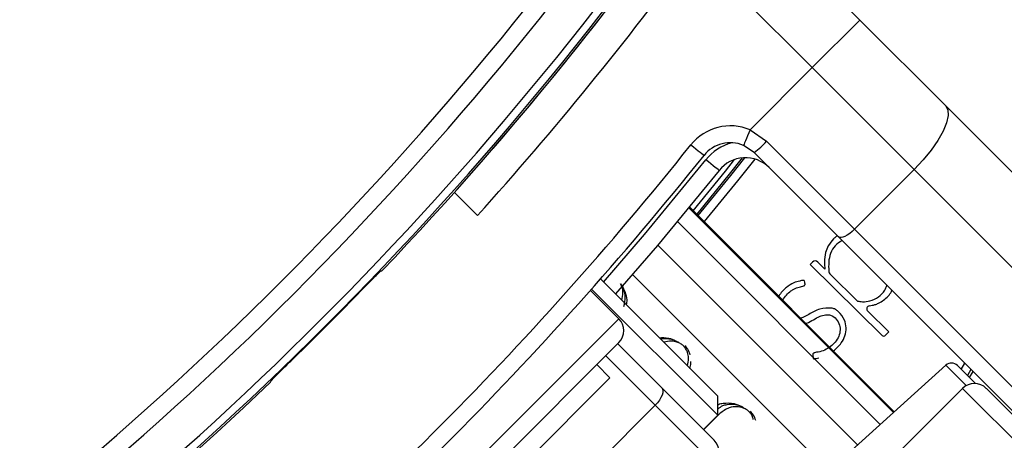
# Model space of a CAD drawing. Header units: millimetres. Extents: x 10 to 10348, y 8 to 8288.
# Tile 90 of 129: x 3644 to 3702, y 7767 to 7792. Entities that reach past the tile are written whole.
import ezdxf

# ---------------------------------------------------------------- set-up
doc = ezdxf.new("R2010")
doc.units = ezdxf.units.MM

msp = doc.modelspace()

# ---------------------------------------------------------------- linework, layer by layer
at = {"color": 7, "linetype": 'Continuous', "lineweight": 25}
for p, q in [((3686.264, 7798.931), (3693.494, 7791.701)), ((3690.666, 7788.873), (3683.66, 7795.879)), ((3693.494, 7791.701), (3690.666, 7788.873)), ((3693.494, 7791.701), (3698.573, 7786.622)), ((3686.975, 7785.182), (3690.666, 7788.873)), ((3696.712, 7782.826), (3690.666, 7788.873)), ((3698.573, 7786.622), (3728.56, 7756.635)), ((3686.975, 7785.182), (3687.96, 7784.508)), ((3687.219, 7783.834), (3686.585, 7784.261)), ((3687.96, 7784.508), (3693.176, 7779.291)), ((3692.228, 7778.826), (3687.219, 7783.834)), ((3693.176, 7779.291), (3696.712, 7782.826)), ((3726.699, 7752.839), (3696.712, 7782.826)), ((3669.427, 7781.473), (3670.799, 7780.101)), ((3695.534, 7768.459), (3683.381, 7780.612)), ((3692.162, 7778.891), (3692.085, 7778.849)), ((3693.176, 7779.291), (3723.164, 7749.304)), ((3722.215, 7748.839), (3692.228, 7778.826)), ((3690.686, 7777.337), (3690.542, 7777.191)), ((3690.542, 7777.191), (3694.815, 7772.991)), ((3691.419, 7776.92), (3690.991, 7777.34)), ((3665.078, 7776.823), (3665.128, 7776.823)), ((3691.42, 7776.915), (3691.419, 7776.92)), ((3691.74, 7776.604), (3693.349, 7775.022)), ((3678.099, 7776.337), (3685.056, 7769.38)), ((3679.187, 7773.976), (3677.503, 7775.66)), ((3677.569, 7775.735), (3685.056, 7768.248)), ((3695.213, 7773.191), (3693.957, 7774.425)), ((3695.018, 7772.993), (3695.213, 7773.191)), ((3662.782, 7756.157), (3679.187, 7772.562)), ((3679.117, 7772.491), (3681.735, 7769.873)), ((3678.657, 7770.476), (3677.879, 7771.254)), ((3698.598, 7771.219), (3689.293, 7762.84)), ((3699.287, 7771.201), (3700.353, 7770.134)), ((3700.003, 7770.484), (3700.211, 7770.842)), ((3658.521, 7770.216), (3658.522, 7770.266)), ((3678.657, 7770.476), (3664.868, 7756.687)), ((3681.735, 7769.873), (3684.844, 7766.764)), ((3699.583, 7769.843), (3688.362, 7758.622)), ((3724.563, 7746.278), (3700.998, 7769.843)), ((3685.056, 7768.248), (3685.056, 7769.38)), ((3684.844, 7765.349), (3681.347, 7768.847)), ((3684.208, 7767.4), (3685.056, 7768.248))]:
    msp.add_line(p, q, dxfattribs=at)
at = {"color": 8, "linetype": 'Continuous', "lineweight": 25}
for p, q in [((3683.335, 7780.556), (3695.48, 7768.411)), ((3695.533, 7768.459), (3683.381, 7780.612)), ((3694.695, 7767.704), (3682.66, 7779.739)), ((3693.352, 7766.494), (3681.495, 7778.351)), ((3691.649, 7764.962), (3680.004, 7776.607)), ((3661.368, 7756.157), (3679.187, 7773.976)), ((3681.347, 7768.847), (3678.409, 7771.784)), ((3699.513, 7770.974), (3699.72, 7771.333)), ((3699.806, 7770.011), (3698.598, 7771.219)), ((3700.086, 7770.967), (3699.879, 7770.609)), ((3699.583, 7769.843), (3724.021, 7745.406)), ((3681.347, 7768.847), (3677.921, 7765.422)), ((3685.177, 7768.346), (3684.22, 7767.388))]:
    msp.add_line(p, q, dxfattribs=at)
at = {"color": 7, "linetype": 'Continuous', "lineweight": 25, "flags": 128}
for points in [[(3698.573, 7786.622), (3698.707, 7786.379), (3698.728, 7786.037), (3698.634, 7785.608), (3698.429, 7785.11), (3698.12, 7784.561), (3697.721, 7783.982), (3697.245, 7783.397), (3696.712, 7782.826)], [(3686.975, 7785.182), (3686.899, 7785.002), (3686.826, 7784.83), (3686.759, 7784.67), (3686.699, 7784.531), (3686.651, 7784.416), (3686.615, 7784.331), (3686.593, 7784.279), (3686.585, 7784.261)], [(3683.462, 7784.293), (3683.614, 7784.171), (3683.761, 7784.054), (3683.896, 7783.946), (3684.014, 7783.851), (3684.111, 7783.774), (3684.184, 7783.716), (3684.228, 7783.681), (3684.243, 7783.669)], [(3683.901, 7780.093), (3685.833, 7782.471), (3686.674, 7783.527)], [(3685.135, 7782.776), (3685.12, 7782.788), (3685.076, 7782.824), (3685.004, 7782.882), (3684.906, 7782.959), (3684.788, 7783.054), (3684.653, 7783.162), (3684.506, 7783.279), (3684.354, 7783.401)], [(3685.135, 7782.776), (3681.471, 7778.321), (3678.992, 7775.445)], [(3693.176, 7779.291), (3693.034, 7779.158), (3692.887, 7779.039), (3692.743, 7778.939), (3692.606, 7778.862), (3692.481, 7778.81), (3692.374, 7778.787), (3692.288, 7778.792), (3692.228, 7778.826)], [(3681.735, 7769.873), (3681.784, 7769.797), (3681.803, 7769.697), (3681.793, 7769.576), (3681.753, 7769.44), (3681.686, 7769.294), (3681.593, 7769.142), (3681.478, 7768.991), (3681.347, 7768.847)]]:
    msp.add_lwpolyline(points, dxfattribs=at)
at = {"color": 8, "linetype": 'Continuous', "lineweight": 25, "flags": 128}
for points in [[(3678.283, 7776.153), (3680.707, 7778.967), (3684.354, 7783.401)], [(3683.605, 7780.388), (3685.508, 7782.731), (3686.06, 7783.423)], [(3686.509, 7783.519), (3685.736, 7782.548), (3683.812, 7780.181)], [(3687.249, 7783.45), (3686.223, 7782.158), (3684.256, 7779.738)]]:
    msp.add_lwpolyline(points, dxfattribs=at)
at = {"color": 7, "linetype": 'Continuous', "lineweight": 25}
for centre, radius, start, end in [((3615.689, 7819.655), 101, 0, 204.57323), ((3615.689, 7819.655), 100, 335.6403, 204.3597), ((3615.689, 7819.655), 99, 335.85846, 204.14154), ((3615.689, 7819.655), 97.605, 336.17087, 203.82913), ((3520.442, 7914.902), 196.166, 303.6328, 326.3672), ((3520.442, 7914.902), 197.208, 303.6328, 326.3672), ((3520.442, 7914.902), 199.431, 303.6328, 326.3672), ((3520.442, 7914.902), 199.889, 303.6328, 326.3672), ((3520.442, 7914.902), 200, 316.33851, 326.3672), ((3520.442, 7914.902), 200, 319.14741, 326.3672), ((3520.855, 7915.455), 202, 317.92764, 323.70356), ((3685.805, 7782.42), 3, 67.04166, 141.35649), ((3521.785, 7913.559), 207, 308.64351, 321.35649), ((3685.805, 7782.42), 2, 67.04166, 141.35649), ((3683.989, 7788.126), 5.372, 306.96746, 317.66111), ((3521.785, 7913.559), 208, 308.64351, 321.35649), ((3686.697, 7781.527), 2, 45, 141.35649), ((3693.222, 7777.403), 1.839, 128.18077, 134.49494), ((3690.84, 7777.186), 0.216, 45.5, 135.5), ((3691.972, 7776.84), 0.331, 187.58789, 225.5), ((3520.442, 7914.902), 199.93, 314.24438, 315.75562), ((3694.088, 7774.559), 0.187, 99.55557, 225.5), ((3678.48, 7773.269), 1, 315, 45), ((3694.916, 7773.094), 0.144, 225.5, 315.5), ((3698.933, 7770.847), 0.5, 45, 132), ((3520.442, 7914.902), 200, 303.6328, 313.66149), ((3700.29, 7769.136), 1, 45, 135), ((3684.137, 7766.056), 1, 315, 45)]:
    msp.add_arc(centre, radius, start, end, dxfattribs=at)
at = {"color": 8, "linetype": 'Continuous', "lineweight": 25}
for centre, radius, start, end in [((3615.689, 7819.655), 97.434, 336.20971, 203.79029), ((3615.689, 7819.655), 96.934, 336.32441, 203.67559), ((3686.697, 7781.527), 3, 105.5484, 141.35649)]:
    msp.add_arc(centre, radius, start, end, dxfattribs=at)
at = {"color": 7, "linetype": 'Continuous', "lineweight": 25}
for points, knots in [([(3691.933, 7778.715), (3691.818, 7778.58), (3691.612, 7778.338), (3691.508, 7778.039), (3691.461, 7777.906)], [0, 0, 0, 0, 0.558315, 1, 1, 1, 1]), ([(3692.435, 7778.618), (3692.293, 7778.524), (3691.999, 7778.332), (3691.622, 7777.704), (3691.635, 7777.159), (3691.644, 7776.796)], [0, 0, 0, 0, 0.241101, 0.495347, 1, 1, 1, 1]), ([(3691.461, 7777.906), (3691.425, 7777.723), (3691.361, 7777.394), (3691.402, 7777.062), (3691.42, 7776.915)], [0, 0, 0, 0, 0.556875, 1, 1, 1, 1]), ([(3663.666, 7775.407), (3663.823, 7775.568), (3664.137, 7775.89), (3664.557, 7776.317), (3664.877, 7776.638), (3665.046, 7776.801), (3665.069, 7776.817), (3665.078, 7776.823)], [0, 0, 0, 0, 0.217098, 0.434208, 0.651278, 0.868329, 1, 1, 1, 1]), ([(3679.491, 7774.701), (3679.535, 7774.888), (3679.608, 7775.202), (3679.503, 7775.656), (3679.386, 7775.926), (3679.301, 7776.028), (3679.286, 7776.046)], [0, 0, 0, 0, 0.45692, 0.767865, 0.959152, 1, 1, 1, 1]), ([(3690.233, 7776.071), (3690.228, 7776.123), (3690.223, 7776.178), (3690.198, 7776.229), (3690.192, 7776.238), (3690.177, 7776.247), (3690.151, 7776.251), (3690.064, 7776.249), (3689.869, 7776.202), (3689.524, 7776.104), (3689.172, 7775.878), (3688.873, 7775.605), (3688.739, 7775.413), (3688.673, 7775.32)], [0, 0, 0, 0, 0.075579, 0.080466, 0.084637, 0.09109, 0.105195, 0.123801, 0.219705, 0.401197, 0.653774, 0.83124, 1, 1, 1, 1]), ([(3688.92, 7775.073), (3688.984, 7775.179), (3689.111, 7775.391), (3689.355, 7775.6), (3689.613, 7775.76), (3689.869, 7775.867), (3690.096, 7775.883), (3690.2, 7775.949), (3690.226, 7775.978), (3690.238, 7776.009), (3690.24, 7776.04), (3690.236, 7776.06), (3690.233, 7776.071)], [0, 0, 0, 0, 0.213516, 0.423815, 0.545115, 0.738168, 0.897985, 0.924345, 0.948284, 0.963978, 0.980754, 1, 1, 1, 1]), ([(3693.349, 7775.022), (3693.449, 7775.007), (3693.696, 7774.97), (3694.136, 7775.016), (3694.606, 7775.249), (3694.959, 7775.589), (3695.06, 7775.86), (3695.096, 7775.957)], [0, 0, 0, 0, 0.140008, 0.345165, 0.601929, 0.856978, 1, 1, 1, 1]), ([(3694.057, 7774.743), (3694.166, 7774.762), (3694.351, 7774.794), (3694.641, 7774.904), (3694.991, 7775.142), (3695.293, 7775.402), (3695.382, 7775.639), (3695.39, 7775.663)], [0, 0, 0, 0, 0.196517, 0.33432, 0.548781, 0.955395, 1, 1, 1, 1]), ([(3691.852, 7774.608), (3691.601, 7774.613), (3691.099, 7774.622), (3690.521, 7774.255), (3690.145, 7774.077), (3689.99, 7774.004)], [0, 0, 0, 0, 0.370114, 0.740189, 1, 1, 1, 1]), ([(3690.292, 7773.702), (3690.308, 7773.707), (3690.601, 7773.814), (3690.943, 7774.082), (3691.436, 7774.219), (3691.797, 7774.207), (3692.114, 7773.973), (3692.307, 7773.617), (3692.337, 7773.216), (3692.216, 7772.833), (3691.975, 7772.51), (3691.671, 7772.249), (3691.315, 7772.067), (3691.014, 7771.99), (3690.82, 7771.975), (3690.753, 7771.944), (3690.72, 7771.914), (3690.693, 7771.863), (3690.693, 7771.791), (3690.715, 7771.717), (3690.725, 7771.656), (3690.73, 7771.621), (3690.736, 7771.609), (3690.74, 7771.606), (3690.746, 7771.604), (3690.766, 7771.601), (3690.815, 7771.607), (3690.913, 7771.624), (3690.996, 7771.638), (3691.05, 7771.648)], [0, 0, 0, 0, 0.009306, 0.167074, 0.225782, 0.28148, 0.353853, 0.424934, 0.493204, 0.563426, 0.635665, 0.706269, 0.776607, 0.847853, 0.871742, 0.879419, 0.88704, 0.895375, 0.909499, 0.924385, 0.936816, 0.942465, 0.943178, 0.943835, 0.944918, 0.94635, 0.954749, 0.970906, 1, 1, 1, 1]), ([(3692.579, 7773.9), (3692.472, 7774.082), (3692.328, 7774.327), (3692.046, 7774.539), (3691.915, 7774.586), (3691.852, 7774.608)], [0, 0, 0, 0, 0.599204, 0.809029, 1, 1, 1, 1]), ([(3691.928, 7772.065), (3692.095, 7772.214), (3692.383, 7772.469), (3692.625, 7772.956), (3692.719, 7773.437), (3692.626, 7773.744), (3692.579, 7773.9)], [0, 0, 0, 0, 0.317785, 0.546146, 0.7692, 1, 1, 1, 1]), ([(3682.744, 7772.563), (3682.714, 7772.58), (3682.57, 7772.664), (3682.204, 7772.786), (3681.877, 7772.802), (3681.692, 7772.752), (3681.686, 7772.75)], [0, 0, 0, 0, 0.081368, 0.395277, 0.980233, 1, 1, 1, 1]), ([(3683.42, 7771.831), (3683.382, 7771.945), (3683.316, 7772.141), (3683.169, 7772.305), (3683.107, 7772.373)], [0, 0, 0, 0, 0.582959, 1, 1, 1, 1]), ([(3658.522, 7770.266), (3658.538, 7770.287), (3658.57, 7770.328), (3658.819, 7770.581), (3659.185, 7770.943), (3659.582, 7771.332), (3659.84, 7771.583), (3659.937, 7771.678)], [0, 0, 0, 0, 0.217032, 0.434111, 0.65113, 0.868187, 1, 1, 1, 1]), ([(3683.407, 7771.029), (3683.433, 7771.127), (3683.468, 7771.26), (3683.454, 7771.409), (3683.45, 7771.447)], [0, 0, 0, 0, 0.746065, 1, 1, 1, 1]), ([(3686.633, 7768.674), (3686.604, 7768.691), (3686.459, 7768.775), (3686.091, 7768.902), (3685.689, 7768.895), (3685.306, 7768.805), (3685.148, 7768.684), (3685.056, 7768.615)], [0, 0, 0, 0, 0.05025, 0.244095, 0.605316, 0.77277, 1, 1, 1, 1]), ([(3687.309, 7767.942), (3687.271, 7768.056), (3687.206, 7768.251), (3687.058, 7768.416), (3686.997, 7768.484)], [0, 0, 0, 0, 0.5829546, 1, 1, 1, 1])]:
    msp.add_open_spline(points, degree=3, knots=knots, dxfattribs=at)
at = {"color": 8, "linetype": 'Continuous', "lineweight": 25}
for points, knots in [([(3679.278, 7776.038), (3679.311, 7775.999), (3679.43, 7775.86), (3679.58, 7775.53), (3679.688, 7775.14), (3679.643, 7774.902), (3679.626, 7774.81)], [0, 0, 0, 0, 0.09744, 0.355756, 0.751934, 1, 1, 1, 1]), ([(3679.364, 7775.072), (3679.4, 7775.221), (3679.458, 7775.469), (3679.406, 7775.817), (3679.314, 7775.989), (3679.284, 7776.044)], [0, 0, 0, 0, 0.507085, 0.84126, 1, 1, 1, 1]), ([(3681.59, 7772.846), (3681.772, 7772.858), (3682.077, 7772.876), (3682.459, 7772.733), (3682.629, 7772.633), (3682.665, 7772.612)], [0, 0, 0, 0, 0.536903, 0.901808, 1, 1, 1, 1]), ([(3683.253, 7771.183), (3683.29, 7771.332), (3683.351, 7771.58), (3683.284, 7771.944), (3683.166, 7772.196), (3683.021, 7772.371), (3682.839, 7772.508), (3682.598, 7772.61), (3682.247, 7772.668), (3682.007, 7772.614), (3681.857, 7772.579)], [0, 0, 0, 0, 0.2111317, 0.350212, 0.4376013, 0.5060948, 0.5744405, 0.6636768, 0.7891668, 1, 1, 1, 1]), ([(3685.056, 7768.861), (3685.072, 7768.871), (3685.162, 7768.931), (3685.485, 7768.983), (3685.929, 7768.996), (3686.348, 7768.844), (3686.518, 7768.744), (3686.555, 7768.723)], [0, 0, 0, 0, 0.040733, 0.239636, 0.68081, 0.932321, 1, 1, 1, 1]), ([(3687.163, 7768.001), (3687.158, 7768.034), (3687.142, 7768.138), (3687.053, 7768.307), (3686.911, 7768.482), (3686.728, 7768.618), (3686.487, 7768.721), (3686.137, 7768.775), (3685.649, 7768.707), (3685.353, 7768.481), (3685.177, 7768.346)], [0, 0, 0, 0, 0.0398707, 0.1266744, 0.1947088, 0.262599, 0.3512352, 0.4758843, 0.6880039, 1, 1, 1, 1])]:
    msp.add_open_spline(points, degree=3, knots=knots, dxfattribs=at)

doc.saveas('drawing.dxf')
